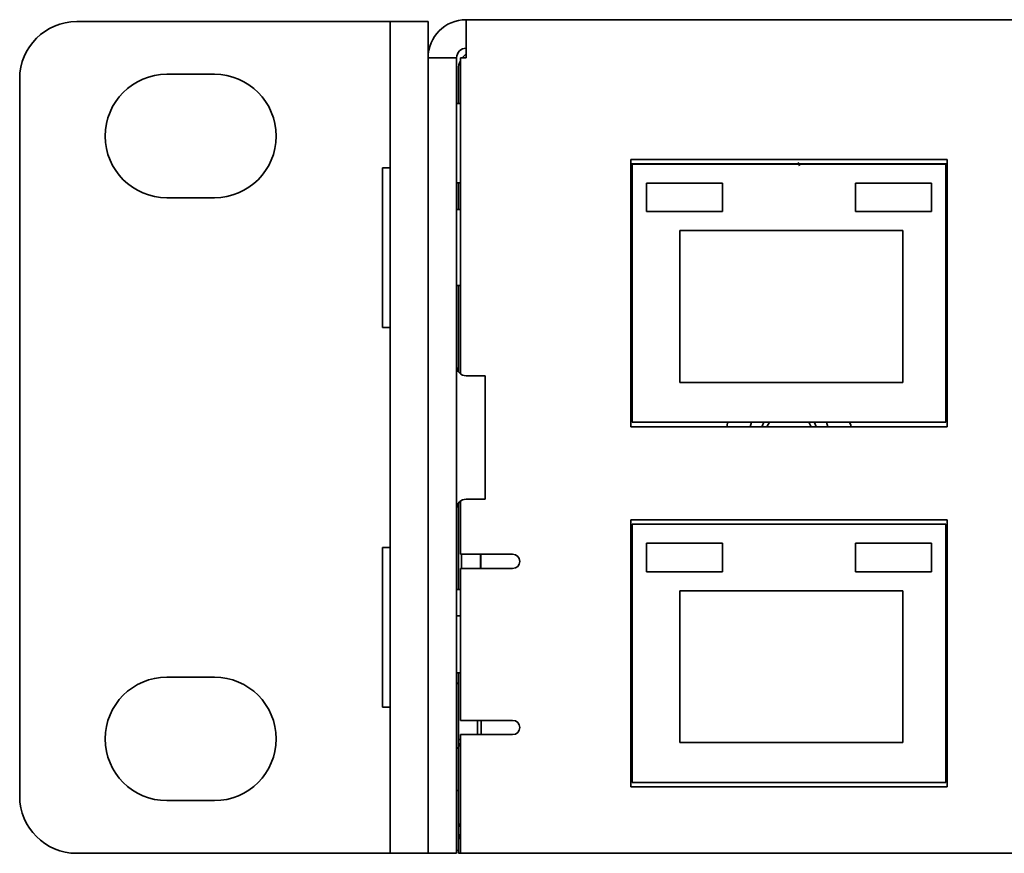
# Model space of a CAD drawing. Header units: millimetres. Extents: x 5 to 587, y 7 to 377.
# Tile 6 of 16: x 423 to 440, y 171 to 186. Entities that reach past the tile are written whole.
import ezdxf

# ---------------------------------------------------------------- set-up
doc = ezdxf.new("R2010")
doc.units = ezdxf.units.MM

msp = doc.modelspace()

# ---------------------------------------------------------------- linework, layer by layer
at = {"color": 7, "linetype": 'Continuous', "lineweight": 35}
for p, q in [((423.6067, 185.4988), (428.94, 185.4988)), ((428.94, 185.4988), (429.1067, 185.4988)), ((429.1067, 184.4988), (429.1067, 185.4988)), ((429.1067, 185.4988), (429.7734, 185.4988)), ((429.7734, 185.4988), (429.7734, 184.8655)), ((430.44, 184.8655), (430.44, 185.5322)), ((430.44, 185.5322), (575.7734, 185.5322)), ((431.3417, 185.533), (431.3417, 185.5322)), ((431.4492, 185.533), (431.3417, 185.533)), ((431.4492, 185.533), (431.4492, 185.5322)), ((432.2975, 185.533), (431.4492, 185.533)), ((432.2975, 185.533), (432.2975, 185.5322)), ((433.0383, 185.533), (432.2975, 185.533)), ((433.0383, 185.533), (433.0383, 185.5322)), ((438.9165, 185.533), (438.9165, 185.5322)), ((439.2499, 185.533), (438.9165, 185.533)), ((439.2499, 185.533), (439.2499, 185.5322)), ((439.9772, 185.533), (439.2499, 185.533)), ((429.7734, 184.8655), (430.2734, 184.8655)), ((429.7734, 184.7315), (429.7734, 184.8655)), ((429.7734, 184.7315), (429.7734, 182.2674)), ((430.2734, 184.8655), (430.2734, 184.7315)), ((430.2734, 184.7315), (430.2734, 182.2674)), ((430.34, 184.8655), (430.34, 179.3155)), ((430.34, 184.8655), (430.44, 184.8655)), ((425.19, 184.5738), (426.0234, 184.5738)), ((430.3067, 184.0638), (430.3067, 184.6655)), ((422.6067, 184.4988), (422.6067, 171.8988)), ((429.1067, 184.4988), (429.1067, 171.8988)), ((429.7725, 184.2816), (429.7734, 184.2816)), ((429.7725, 184.2816), (429.7725, 184.2756)), ((429.7725, 184.2756), (429.7725, 183.6834)), ((429.7725, 184.2756), (429.7734, 184.2756)), ((430.34, 184.0638), (430.2734, 184.0638)), ((429.7725, 183.6834), (429.7734, 183.6834)), ((429.7725, 183.6834), (429.7725, 182.7733)), ((433.33, 183.0772), (433.33, 178.3872)), ((438.8834, 183.0772), (433.33, 183.0772)), ((438.8834, 183.0029), (433.33, 183.0029)), ((433.355, 182.9696), (433.33, 182.9696)), ((433.355, 182.9696), (433.33, 182.9696)), ((438.8584, 182.9988), (433.355, 182.9988)), ((433.355, 182.9988), (433.355, 178.4655)), ((433.52, 182.9988), (433.52, 183.0029)), ((433.52, 182.9988), (433.52, 183.0029)), ((434.1534, 182.9988), (434.1534, 183.0029)), ((434.3667, 182.9988), (434.3667, 183.0029)), ((434.3667, 182.9988), (434.3667, 183.0029)), ((434.949, 183.0029), (434.9468, 182.9988)), ((435.2666, 182.9988), (435.2644, 183.0029)), ((435.8467, 182.9988), (435.8467, 183.0029)), ((436.06, 182.9988), (436.06, 183.0029)), ((436.06, 182.9988), (436.06, 183.0029)), ((436.6934, 182.9988), (436.6934, 183.0029)), ((436.9067, 182.9988), (436.9067, 183.0029)), ((436.9067, 182.9988), (436.9067, 183.0029)), ((437.1067, 183.0029), (437.1067, 182.9988)), ((437.5356, 183.0029), (437.5335, 182.9988)), ((437.8533, 182.9988), (437.8511, 183.0029)), ((438.1067, 182.9988), (438.1067, 183.0029)), ((438.8584, 178.4655), (438.8584, 182.9988)), ((438.8834, 178.3872), (438.8834, 183.0772)), ((429.1067, 182.9322), (428.9734, 182.9322)), ((428.9734, 180.1322), (428.9734, 182.9322)), ((429.7725, 182.7733), (429.7734, 182.7733)), ((429.7725, 182.7733), (429.7725, 182.4554)), ((430.2734, 182.6672), (430.34, 182.6672)), ((430.3067, 182.1988), (430.3067, 182.6672)), ((433.6084, 182.6655), (433.6084, 182.1655)), ((433.6084, 182.6655), (434.9417, 182.6655)), ((434.9417, 182.6655), (434.9417, 182.1655)), ((437.275, 182.6655), (438.6084, 182.6655)), ((437.275, 182.6655), (437.275, 182.1655)), ((438.6084, 182.6655), (438.6084, 182.1655)), ((429.7725, 182.4554), (429.7725, 182.4494)), ((429.7725, 182.4554), (429.7734, 182.4554)), ((426.0234, 182.4072), (425.19, 182.4072)), ((429.7725, 182.4494), (429.7734, 182.4494)), ((429.7734, 181.4014), (429.7734, 182.2674)), ((430.2734, 182.2674), (430.2734, 181.4014)), ((430.34, 182.1988), (430.2734, 182.1988)), ((433.6084, 182.1655), (434.9417, 182.1655)), ((437.275, 182.1655), (438.6084, 182.1655)), ((434.1884, 179.1655), (434.1884, 181.8322)), ((438.105, 181.8322), (434.1884, 181.8322)), ((438.105, 179.1655), (438.105, 181.8322)), ((429.7734, 181.4014), (429.7734, 171.8988)), ((430.2734, 181.4014), (430.2734, 171.8988)), ((430.2734, 180.8655), (430.34, 180.8655)), ((430.3067, 179.3488), (430.3067, 180.8655)), ((428.9734, 180.1322), (429.1067, 180.1322)), ((433.355, 180.0029), (433.33, 180.0029)), ((430.7734, 179.2822), (430.44, 179.2822)), ((430.7734, 177.1155), (430.7734, 179.2822)), ((438.105, 179.1655), (434.1884, 179.1655)), ((433.33, 178.3872), (438.8834, 178.3872)), ((433.355, 178.4655), (438.8584, 178.4655)), ((435.4241, 178.3872), (435.4467, 178.4655)), ((435.7199, 178.3872), (435.7615, 178.4655)), ((436.7667, 178.4655), (436.7893, 178.3872)), ((437.1922, 178.4143), (437.1678, 178.4655)), ((437.1922, 178.4143), (437.1964, 178.3872)), ((430.44, 177.1155), (430.7734, 177.1155)), ((430.3067, 175.5322), (430.3067, 177.0488)), ((430.34, 177.0822), (430.34, 176.1488)), ((433.33, 176.7538), (433.33, 172.0638)), ((438.8834, 176.7538), (433.33, 176.7538)), ((438.8834, 172.0638), (438.8834, 176.7538)), ((438.8584, 176.6755), (433.355, 176.6755)), ((433.355, 176.6755), (433.355, 172.1422)), ((438.8584, 172.1422), (438.8584, 176.6755)), ((429.1067, 176.2655), (428.9734, 176.2655)), ((428.9734, 173.4655), (428.9734, 176.2655)), ((433.6084, 176.3422), (433.6084, 175.8422)), ((433.6084, 176.3422), (434.9417, 176.3422)), ((434.9417, 176.3422), (434.9417, 175.8422)), ((437.275, 176.3422), (437.275, 175.8422)), ((437.275, 176.3422), (438.6084, 176.3422)), ((438.6084, 176.3422), (438.6084, 175.8422)), ((431.2567, 176.1488), (430.34, 176.1488)), ((430.3567, 176.1488), (430.3567, 175.8988)), ((430.69, 176.1488), (430.69, 175.8988)), ((430.6967, 176.1488), (430.6967, 175.8988)), ((430.34, 175.8988), (430.34, 173.2322)), ((430.34, 175.8988), (431.0067, 175.8988)), ((431.0067, 175.8988), (431.2567, 175.8988)), ((433.6084, 175.8422), (434.9417, 175.8422)), ((437.275, 175.8422), (438.6084, 175.8422)), ((430.34, 175.5322), (430.2734, 175.5322)), ((438.105, 175.5088), (434.1884, 175.5088)), ((434.1884, 172.8422), (434.1884, 175.5088)), ((438.105, 172.8422), (438.105, 175.5088)), ((433.355, 175.3339), (433.33, 175.3381)), ((430.34, 175.0655), (430.2734, 175.0655)), ((433.355, 175.0288), (433.33, 175.0352)), ((433.33, 174.8788), (433.355, 174.8708)), ((425.19, 173.9905), (426.0234, 173.9905)), ((430.2734, 174.0655), (430.34, 174.0655)), ((430.3067, 173.8988), (430.3067, 174.0655)), ((430.2786, 173.8936), (430.2734, 173.8988)), ((430.3067, 172.8988), (430.3067, 173.8988)), ((433.355, 173.9268), (433.33, 173.9188)), ((433.33, 173.8292), (433.355, 173.8355)), ((429.7725, 173.5595), (429.7734, 173.5595)), ((429.7725, 173.5595), (429.7725, 173.543)), ((429.7725, 173.543), (429.7725, 172.796)), ((429.7725, 173.543), (429.7734, 173.543)), ((428.9734, 173.4655), (429.1067, 173.4655)), ((431.0067, 173.2322), (430.34, 173.2322)), ((430.64, 173.2322), (430.64, 172.9822)), ((430.7067, 172.9822), (430.7067, 173.2322)), ((431.2567, 173.2322), (431.0067, 173.2322)), ((430.34, 172.9822), (430.34, 170.8988)), ((430.34, 172.9822), (431.2567, 172.9822)), ((429.7725, 172.796), (429.7734, 172.796)), ((429.7725, 172.796), (429.7725, 171.9519)), ((430.3067, 172.8988), (430.34, 172.8988)), ((430.3067, 172.7322), (430.3067, 172.8988)), ((433.33, 172.8988), (433.355, 172.8988)), ((438.105, 172.8422), (434.1884, 172.8422)), ((438.8584, 172.8988), (438.8834, 172.8988)), ((430.2734, 172.7322), (430.2786, 172.7374)), ((430.3067, 171.4655), (430.3067, 172.7322)), ((433.355, 172.1422), (438.8584, 172.1422)), ((429.7725, 171.9519), (429.7734, 171.9519)), ((429.7725, 171.9519), (429.7725, 171.8547)), ((430.2734, 172.0005), (430.3067, 172.0005)), ((433.33, 172.0638), (438.8834, 172.0638)), ((426.0234, 171.8238), (425.19, 171.8238)), ((429.1067, 170.8988), (429.1067, 171.8988)), ((429.7725, 171.8547), (429.7725, 171.8382)), ((429.7725, 171.8547), (429.7734, 171.8547)), ((429.7725, 171.8382), (429.7734, 171.8382)), ((429.7734, 170.8988), (429.7734, 171.8988)), ((430.2734, 171.8988), (430.2734, 170.8988)), ((430.3067, 171.4655), (430.3067, 171.2988)), ((430.3067, 170.8988), (430.3067, 171.2322)), ((430.3067, 171.2322), (430.3123, 171.2322)), ((423.6067, 170.8988), (428.94, 170.8988)), ((428.94, 170.8988), (429.1067, 170.8988)), ((429.7734, 170.8988), (429.1067, 170.8988)), ((430.2734, 170.8988), (429.7734, 170.8988)), ((430.2734, 170.9533), (430.3067, 170.9456)), ((430.34, 170.8988), (430.3067, 170.8988)), ((430.34, 170.8988), (575.8734, 170.8988))]:
    msp.add_line(p, q, dxfattribs=at)
at = {"color": 7, "linetype": 'Continuous', "lineweight": 35, "flags": 128}
for points in [[(430.3734, 184.8655), (430.4043, 184.9012), (430.44, 184.9322)], [(436.2797, 182.9988), (436.2795, 182.9992), (436.278, 183.0029)], [(435.017, 178.3872), (435.0284, 178.4528), (435.0311, 178.4655)], [(435.6645, 178.4655), (435.6355, 178.3994), (435.6313, 178.3872)], [(436.4519, 178.4655), (436.4829, 178.4113), (436.4935, 178.3872)], [(436.5821, 178.3872), (436.5581, 178.4471), (436.5489, 178.4655)], [(433.355, 175.7775), (433.3509, 175.7799), (433.33, 175.7936)], [(433.33, 174.7805), (433.3456, 174.7744), (433.355, 174.7703)], [(433.355, 174.0273), (433.3456, 174.0233), (433.33, 174.0172)], [(430.3067, 173.8692), (430.298, 173.876), (430.2786, 173.8936)], [(433.33, 173.5263), (433.3426, 173.5283), (433.355, 173.5305)], [(430.2786, 172.7374), (430.298, 172.755), (430.3067, 172.7618)]]:
    msp.add_lwpolyline(points, dxfattribs=at)
at = {"color": 7, "linetype": 'Continuous', "lineweight": 35}
for centre, radius, start, end in [((423.6067, 184.4988), 1, 90, 180), ((430.44, 184.8655), 0.6667, 90, 180), ((430.44, 184.8655), 0.1667, 90, 180), ((430.64, 184.6655), 0.3333, 154.15807, 180), ((425.19, 183.4905), 1.0833, 90, 270), ((426.0234, 183.4905), 1.0833, 270, 90), ((430.44, 179.4488), 0.1667, 180, 270), ((430.44, 176.9488), 0.1667, 90, 180), ((431.2567, 176.0238), 0.125, 270, 90), ((425.19, 172.9072), 1.0833, 90, 270), ((426.0234, 172.9072), 1.0833, 270, 90), ((431.2567, 173.1072), 0.125, 270, 90), ((430.4734, 172.7322), 0.1667, 143.1301, 180), ((423.6067, 171.8988), 1, 180, 270), ((430.4734, 171.4655), 0.1667, 180, 216.8699), ((430.7067, 171.2988), 0.4, 180, 203.55646)]:
    msp.add_arc(centre, radius, start, end, dxfattribs=at)
msp.add_ellipse((436.1292, 182.937), major_axis=(0.1603, 0.034), ratio=0.9901159, start_param=6.2743666, end_param=6.6525983, dxfattribs=at)

doc.saveas('drawing.dxf')
